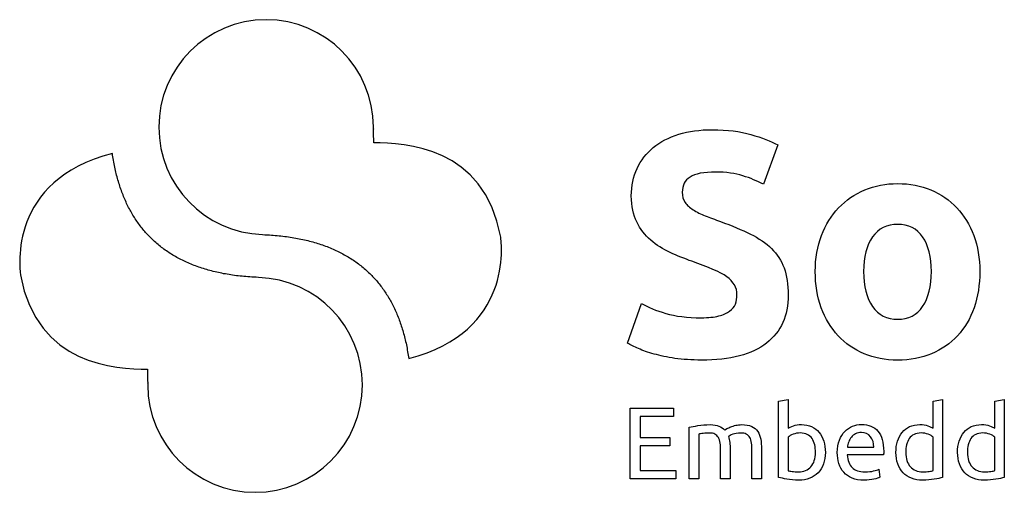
# Model space of a CAD drawing. Header units: millimetres. Extents: x 4 to 585, y 130 to 416.
# Tile 99 of 100: x 513 to 550, y 398 to 416. Entities that reach past the tile are written whole.
import ezdxf

# ---------------------------------------------------------------- set-up
doc = ezdxf.new("R2010")
doc.units = ezdxf.units.MM
doc.header["$LTSCALE"] = 0.75
doc.layers.add('TitleBlock', color=7, linetype='Continuous', lineweight=35)
doc.layers.add('Visible', color=7, linetype='Continuous', lineweight=25)

# ---------------------------------------------------------------- blocks, each defined once
blk = doc.blocks.new('S8')
at = {"layer": 'Visible', "extrusion": (0, 1, 0)}
for p, q in [((190.044, 181.11, 0.125), (189.506, 179.638, 0.125)), ((184.396, 173.666, 0.125), (184.922, 175.151, 0.125)), ((190.078, 171.485, 0.125), (190.436, 171.546, 0.125)), ((190.078, 168.625, 0.125), (190.078, 171.485, 0.125)), ((190.436, 171.546, 0.125), (190.436, 170.475, 0.125)), ((195.89, 171.484, 0.125), (196.247, 171.546, 0.125)), ((195.89, 170.475, 0.125), (195.89, 171.484, 0.125)), ((196.247, 171.546, 0.125), (196.247, 168.625, 0.125)), ((198.209, 171.484, 0.125), (198.566, 171.546, 0.125)), ((198.209, 170.475, 0.125), (198.209, 171.484, 0.125)), ((198.566, 171.546, 0.125), (198.566, 168.625, 0.125)), ((184.497, 171.227, 0.125), (186.121, 171.227, 0.125)), ((184.497, 168.566, 0.125), (184.497, 171.227, 0.125)), ((186.121, 171.227, 0.125), (186.121, 170.909, 0.125)), ((184.869, 170.909, 0.125), (184.869, 170.118, 0.125)), ((186.121, 170.909, 0.125), (184.869, 170.909, 0.125)), ((186.72, 168.567, 0.125), (186.72, 170.506, 0.125)), ((184.869, 170.118, 0.125), (185.983, 170.118, 0.125)), ((185.983, 170.118, 0.125), (185.983, 169.807, 0.125)), ((187.077, 170.252, 0.125), (187.077, 168.567, 0.125)), ((190.436, 170.14, 0.125), (190.436, 168.878, 0.125)), ((195.89, 168.879, 0.125), (195.89, 170.141, 0.125)), ((198.209, 168.879, 0.125), (198.209, 170.141, 0.125)), ((184.869, 169.807, 0.125), (184.869, 168.885, 0.125)), ((185.983, 169.807, 0.125), (184.869, 169.807, 0.125)), ((187.898, 168.567, 0.125), (187.898, 169.612, 0.125)), ((188.255, 169.688, 0.125), (188.255, 168.567, 0.125)), ((189.077, 168.568, 0.125), (189.077, 169.612, 0.125)), ((189.434, 169.689, 0.125), (189.434, 168.568, 0.125)), ((192.665, 169.756, 0.125), (193.656, 169.756, 0.125)), ((193.656, 169.756, 0.125), (193.656, 169.757, 0.125)), ((194.025, 169.469, 0.125), (192.658, 169.469, 0.125)), ((184.869, 168.885, 0.125), (186.217, 168.885, 0.125)), ((186.217, 168.885, 0.125), (186.217, 168.566, 0.125)), ((193.841, 168.931, 0.125), (193.89, 168.631, 0.125)), ((186.217, 168.566, 0.125), (184.497, 168.566, 0.125)), ((187.077, 168.567, 0.125), (186.72, 168.567, 0.125)), ((188.255, 168.567, 0.125), (187.898, 168.567, 0.125)), ((189.434, 168.568, 0.125), (189.077, 168.568, 0.125))]:
    blk.add_line(p, q, dxfattribs=at)
at = {"layer": 'Visible'}
for points, degree in [([(170.804, 185.815, 0.125), (168.574, 185.815, 0.125), (166.768, 184.008, 0.125), (166.768, 181.779, 0.125)], 3), ([(174.839, 181.779, 0.125), (174.839, 184.008, 0.125), (173.032, 185.815, 0.125), (170.804, 185.815, 0.125)], 3), ([(166.768, 181.779, 0.125), (166.768, 179.596, 0.125), (168.502, 177.818, 0.125), (170.668, 177.747, 0.125)], 3), ([(174.837, 181.704, 0.125), (174.838, 181.729, 0.125), (174.839, 181.754, 0.125), (174.839, 181.779, 0.125)], 3), ([(174.838, 181.717, 0.125), (174.838, 181.712, 0.125), (174.837, 181.708, 0.125), (174.837, 181.704, 0.125)], 3), ([(174.853, 181.192, 0.125), (174.85, 181.323, 0.125), (174.846, 181.593, 0.125), (174.838, 181.717, 0.125)], 3), ([(185.365, 181.014, 0.125), (185.628, 181.229, 0.125), (185.947, 181.395, 0.125), (186.322, 181.511, 0.125)], 3), ([(186.322, 181.511, 0.125), (186.697, 181.626, 0.125), (187.12, 181.684, 0.125), (187.591, 181.684, 0.125)], 3), ([(187.591, 181.684, 0.125), (188.149, 181.684, 0.125), (188.632, 181.624, 0.125), (189.039, 181.505, 0.125)], 3), ([(189.039, 181.505, 0.125), (189.445, 181.385, 0.125), (189.781, 181.253, 0.125), (190.044, 181.11, 0.125)], 3), ([(179.627, 177.649, 0.125), (178.99, 181.086, 0.125), (176.02, 181.171, 0.125), (174.853, 181.192, 0.125)], 3), ([(165.022, 180.794, 0.125), (161.076, 179.776, 0.125), (161.543, 176.466, 0.125), (161.564, 176.232, 0.125)], 3), ([(170.262, 176.147, 0.125), (165.638, 176.444, 0.125), (165.022, 180.794, 0.125)], 2), ([(184.754, 180.23, 0.125), (184.898, 180.537, 0.125), (185.102, 180.798, 0.125), (185.365, 181.014, 0.125)], 3), ([(184.539, 179.195, 0.125), (184.539, 179.578, 0.125), (184.611, 179.923, 0.125), (184.754, 180.23, 0.125)], 3), ([(187.71, 180.092, 0.125), (187.263, 180.092, 0.125), (186.942, 180.03, 0.125), (186.747, 179.907, 0.125)], 3), ([(188.734, 179.955, 0.125), (188.451, 180.046, 0.125), (188.109, 180.092, 0.125), (187.71, 180.092, 0.125)], 3), ([(186.747, 179.907, 0.125), (186.552, 179.783, 0.125), (186.454, 179.594, 0.125), (186.454, 179.339, 0.125)], 3), ([(189.506, 179.638, 0.125), (189.274, 179.758, 0.125), (189.017, 179.863, 0.125), (188.734, 179.955, 0.125)], 3), ([(193.317, 179.421, 0.125), (193.696, 179.58, 0.125), (194.109, 179.66, 0.125), (194.556, 179.66, 0.125)], 3), ([(194.556, 179.66, 0.125), (195.011, 179.66, 0.125), (195.428, 179.58, 0.125), (195.807, 179.421, 0.125)], 3), ([(186.454, 179.339, 0.125), (186.454, 179.187, 0.125), (186.49, 179.06, 0.125), (186.562, 178.956, 0.125)], 3), ([(192.335, 178.751, 0.125), (192.61, 179.038, 0.125), (192.938, 179.262, 0.125), (193.317, 179.421, 0.125)], 3), ([(195.807, 179.421, 0.125), (196.186, 179.262, 0.125), (196.51, 179.038, 0.125), (196.782, 178.751, 0.125)], 3), ([(184.742, 178.219, 0.125), (184.607, 178.486, 0.125), (184.539, 178.812, 0.125), (184.539, 179.195, 0.125)], 3), ([(186.562, 178.956, 0.125), (186.634, 178.852, 0.125), (186.735, 178.758, 0.125), (186.867, 178.675, 0.125)], 3), ([(186.867, 178.675, 0.125), (186.999, 178.592, 0.125), (187.15, 178.515, 0.125), (187.322, 178.447, 0.125)], 3), ([(191.689, 177.71, 0.125), (191.845, 178.117, 0.125), (192.06, 178.464, 0.125), (192.335, 178.751, 0.125)], 3), ([(196.782, 178.751, 0.125), (197.053, 178.464, 0.125), (197.265, 178.117, 0.125), (197.417, 177.71, 0.125)], 3), ([(185.269, 177.537, 0.125), (185.053, 177.724, 0.125), (184.878, 177.952, 0.125), (184.742, 178.219, 0.125)], 3), ([(187.322, 178.447, 0.125), (187.493, 178.379, 0.125), (187.683, 178.31, 0.125), (187.89, 178.238, 0.125)], 3), ([(187.89, 178.238, 0.125), (188.321, 178.078, 0.125), (188.696, 177.921, 0.125), (189.015, 177.765, 0.125)], 3), ([(194.556, 178.128, 0.125), (194.149, 178.128, 0.125), (193.834, 177.971, 0.125), (193.611, 177.656, 0.125)], 3), ([(195.495, 177.656, 0.125), (195.275, 177.97, 0.125), (194.963, 178.128, 0.125), (194.556, 178.128, 0.125)], 3), ([(170.668, 177.747, 0.125), (170.799, 177.736, 0.125), (170.89, 177.734, 0.125), (170.928, 177.733, 0.125)], 3), ([(189.015, 177.765, 0.125), (189.334, 177.609, 0.125), (189.6, 177.427, 0.125), (189.811, 177.22, 0.125)], 3), ([(170.928, 177.733, 0.125), (175.553, 177.436, 0.125), (176.168, 173.087, 0.125)], 2), ([(176.168, 173.087, 0.125), (180.115, 174.106, 0.125), (179.648, 177.415, 0.125), (179.627, 177.649, 0.125)], 3), ([(185.999, 177.07, 0.125), (185.728, 177.194, 0.125), (185.485, 177.349, 0.125), (185.269, 177.537, 0.125)], 3), ([(191.456, 176.357, 0.125), (191.456, 176.852, 0.125), (191.534, 177.302, 0.125), (191.689, 177.71, 0.125)], 3), ([(193.611, 177.656, 0.125), (193.387, 177.34, 0.125), (193.275, 176.907, 0.125), (193.275, 176.357, 0.125)], 3), ([(195.824, 176.357, 0.125), (195.824, 176.907, 0.125), (195.715, 177.34, 0.125), (195.495, 177.656, 0.125)], 3), ([(197.417, 177.71, 0.125), (197.568, 177.303, 0.125), (197.644, 176.852, 0.125), (197.644, 176.357, 0.125)], 3), ([(186.813, 176.741, 0.125), (186.542, 176.837, 0.125), (186.27, 176.946, 0.125), (185.999, 177.07, 0.125)], 3), ([(189.811, 177.22, 0.125), (190.022, 177.013, 0.125), (190.18, 176.769, 0.125), (190.284, 176.49, 0.125)], 3), ([(188.129, 176.16, 0.125), (187.874, 176.339, 0.125), (187.435, 176.533, 0.125), (186.813, 176.741, 0.125)], 3), ([(190.284, 176.49, 0.125), (190.388, 176.211, 0.125), (190.44, 175.872, 0.125), (190.44, 175.473, 0.125)], 3), ([(191.683, 174.998, 0.125), (191.532, 175.409, 0.125), (191.456, 175.862, 0.125), (191.456, 176.357, 0.125)], 3), ([(193.275, 176.357, 0.125), (193.275, 175.807, 0.125), (193.387, 175.37, 0.125), (193.611, 175.047, 0.125)], 3), ([(195.495, 175.047, 0.125), (195.715, 175.37, 0.125), (195.824, 175.807, 0.125), (195.824, 176.357, 0.125)], 3), ([(197.644, 176.357, 0.125), (197.644, 175.862, 0.125), (197.572, 175.41, 0.125), (197.429, 174.998, 0.125)], 3), ([(161.564, 176.232, 0.125), (162.201, 172.795, 0.125), (165.171, 172.71, 0.125), (166.338, 172.689, 0.125)], 3), ([(170.522, 176.134, 0.125), (170.391, 176.144, 0.125), (170.3, 176.146, 0.125), (170.262, 176.147, 0.125)], 3), ([(174.423, 172.102, 0.125), (174.422, 174.285, 0.125), (172.688, 176.062, 0.125), (170.522, 176.134, 0.125)], 3), ([(188.512, 175.484, 0.125), (188.512, 175.755, 0.125), (188.384, 175.981, 0.125), (188.129, 176.16, 0.125)], 3), ([(188.453, 175.137, 0.125), (188.492, 175.241, 0.125), (188.512, 175.356, 0.125), (188.512, 175.484, 0.125)], 3), ([(190.44, 175.473, 0.125), (190.44, 174.699, 0.125), (190.168, 174.098, 0.125), (189.626, 173.672, 0.125)], 3), ([(184.922, 175.151, 0.125), (185.17, 175.015, 0.125), (185.475, 174.893, 0.125), (185.838, 174.785, 0.125)], 3), ([(185.838, 174.785, 0.125), (186.201, 174.676, 0.125), (186.645, 174.622, 0.125), (187.172, 174.622, 0.125)], 3), ([(187.824, 174.688, 0.125), (187.995, 174.732, 0.125), (188.133, 174.792, 0.125), (188.237, 174.867, 0.125)], 3), ([(188.237, 174.867, 0.125), (188.341, 174.944, 0.125), (188.412, 175.033, 0.125), (188.453, 175.137, 0.125)], 3), ([(192.317, 173.945, 0.125), (192.046, 174.236, 0.125), (191.835, 174.588, 0.125), (191.683, 174.998, 0.125)], 3), ([(193.611, 175.047, 0.125), (193.834, 174.724, 0.125), (194.149, 174.562, 0.125), (194.556, 174.562, 0.125)], 3), ([(194.556, 174.562, 0.125), (194.963, 174.562, 0.125), (195.275, 174.723, 0.125), (195.495, 175.047, 0.125)], 3), ([(197.429, 174.998, 0.125), (197.285, 174.588, 0.125), (197.077, 174.236, 0.125), (196.806, 173.945, 0.125)], 3), ([(187.172, 174.622, 0.125), (187.435, 174.622, 0.125), (187.653, 174.644, 0.125), (187.824, 174.688, 0.125)], 3), ([(189.626, 173.672, 0.125), (189.084, 173.245, 0.125), (188.265, 173.031, 0.125), (187.173, 173.031, 0.125)], 3), ([(193.293, 173.269, 0.125), (192.914, 173.429, 0.125), (192.589, 173.654, 0.125), (192.317, 173.945, 0.125)], 3), ([(196.806, 173.945, 0.125), (196.535, 173.654, 0.125), (196.209, 173.429, 0.125), (195.83, 173.269, 0.125)], 3), ([(184.809, 173.463, 0.125), (184.645, 173.535, 0.125), (184.508, 173.602, 0.125), (184.396, 173.666, 0.125)], 3), ([(185.395, 173.259, 0.125), (185.168, 173.322, 0.125), (184.972, 173.39, 0.125), (184.809, 173.463, 0.125)], 3), ([(186.179, 173.097, 0.125), (185.884, 173.141, 0.125), (185.623, 173.195, 0.125), (185.395, 173.259, 0.125)], 3), ([(187.173, 173.031, 0.125), (186.806, 173.031, 0.125), (186.474, 173.053, 0.125), (186.179, 173.097, 0.125)], 3), ([(194.556, 173.03, 0.125), (194.093, 173.03, 0.125), (193.672, 173.11, 0.125), (193.293, 173.269, 0.125)], 3), ([(195.83, 173.269, 0.125), (195.451, 173.11, 0.125), (195.027, 173.03, 0.125), (194.556, 173.03, 0.125)], 3), ([(166.338, 172.689, 0.125), (166.341, 172.559, 0.125), (166.345, 172.288, 0.125), (166.353, 172.164, 0.125)], 3), ([(166.354, 172.177, 0.125), (166.353, 172.152, 0.125), (166.352, 172.127, 0.125), (166.352, 172.102, 0.125)], 3), ([(166.352, 172.102, 0.125), (166.352, 169.873, 0.125), (168.159, 168.066, 0.125), (170.387, 168.066, 0.125)], 3), ([(166.353, 172.164, 0.125), (166.353, 172.169, 0.125), (166.354, 172.173, 0.125), (166.354, 172.177, 0.125)], 3), ([(170.387, 168.066, 0.125), (172.616, 168.066, 0.125), (174.423, 169.873, 0.125), (174.423, 172.102, 0.125)], 3), ([(186.72, 170.506, 0.125), (186.802, 170.526, 0.125), (186.909, 170.548, 0.125), (187.044, 170.571, 0.125)], 3), ([(187.044, 170.571, 0.125), (187.178, 170.594, 0.125), (187.333, 170.606, 0.125), (187.51, 170.606, 0.125)], 3), ([(187.51, 170.606, 0.125), (187.638, 170.606, 0.125), (187.745, 170.589, 0.125), (187.833, 170.554, 0.125)], 3), ([(187.833, 170.554, 0.125), (187.919, 170.52, 0.125), (187.993, 170.469, 0.125), (188.052, 170.403, 0.125)], 3), ([(188.052, 170.403, 0.125), (188.07, 170.415, 0.125), (188.098, 170.433, 0.125), (188.136, 170.456, 0.125)], 3), ([(188.136, 170.456, 0.125), (188.175, 170.479, 0.125), (188.222, 170.502, 0.125), (188.279, 170.524, 0.125)], 3), ([(188.279, 170.524, 0.125), (188.335, 170.546, 0.125), (188.398, 170.565, 0.125), (188.466, 170.581, 0.125)], 3), ([(188.466, 170.581, 0.125), (188.535, 170.598, 0.125), (188.61, 170.606, 0.125), (188.689, 170.606, 0.125)], 3), ([(188.689, 170.606, 0.125), (188.843, 170.606, 0.125), (188.968, 170.584, 0.125), (189.066, 170.539, 0.125)], 3), ([(189.066, 170.539, 0.125), (189.163, 170.494, 0.125), (189.239, 170.43, 0.125), (189.294, 170.349, 0.125)], 3), ([(189.294, 170.349, 0.125), (189.349, 170.267, 0.125), (189.386, 170.17, 0.125), (189.405, 170.057, 0.125)], 3), ([(190.436, 170.475, 0.125), (190.479, 170.503, 0.125), (190.545, 170.532, 0.125), (190.633, 170.563, 0.125)], 3), ([(190.633, 170.563, 0.125), (190.721, 170.593, 0.125), (190.823, 170.609, 0.125), (190.938, 170.609, 0.125)], 3), ([(190.938, 170.609, 0.125), (191.082, 170.609, 0.125), (191.209, 170.583, 0.125), (191.32, 170.532, 0.125)], 3), ([(191.32, 170.532, 0.125), (191.431, 170.481, 0.125), (191.525, 170.409, 0.125), (191.602, 170.317, 0.125)], 3), ([(192.362, 170.024, 0.125), (192.413, 170.155, 0.125), (192.481, 170.265, 0.125), (192.566, 170.352, 0.125)], 3), ([(192.566, 170.352, 0.125), (192.651, 170.438, 0.125), (192.748, 170.504, 0.125), (192.858, 170.548, 0.125)], 3), ([(192.858, 170.548, 0.125), (192.968, 170.591, 0.125), (193.081, 170.613, 0.125), (193.196, 170.613, 0.125)], 3), ([(193.196, 170.613, 0.125), (193.464, 170.613, 0.125), (193.671, 170.529, 0.125), (193.814, 170.362, 0.125)], 3), ([(193.814, 170.362, 0.125), (193.957, 170.194, 0.125), (194.029, 169.939, 0.125), (194.029, 169.596, 0.125)], 3), ([(194.723, 170.317, 0.125), (194.8, 170.409, 0.125), (194.894, 170.481, 0.125), (195.006, 170.532, 0.125)], 3), ([(195.006, 170.532, 0.125), (195.117, 170.583, 0.125), (195.244, 170.609, 0.125), (195.387, 170.609, 0.125)], 3), ([(195.387, 170.609, 0.125), (195.502, 170.609, 0.125), (195.604, 170.594, 0.125), (195.692, 170.563, 0.125)], 3), ([(195.692, 170.563, 0.125), (195.78, 170.532, 0.125), (195.846, 170.503, 0.125), (195.89, 170.475, 0.125)], 3), ([(197.042, 170.317, 0.125), (197.119, 170.409, 0.125), (197.213, 170.481, 0.125), (197.325, 170.532, 0.125)], 3), ([(197.325, 170.532, 0.125), (197.436, 170.583, 0.125), (197.563, 170.609, 0.125), (197.706, 170.609, 0.125)], 3), ([(197.706, 170.609, 0.125), (197.821, 170.609, 0.125), (197.923, 170.594, 0.125), (198.011, 170.563, 0.125)], 3), ([(198.011, 170.563, 0.125), (198.099, 170.532, 0.125), (198.165, 170.503, 0.125), (198.209, 170.475, 0.125)], 3), ([(187.138, 170.264, 0.125), (187.108, 170.258, 0.125), (187.087, 170.254, 0.125), (187.077, 170.252, 0.125)], 3), ([(187.24, 170.277, 0.125), (187.203, 170.273, 0.125), (187.169, 170.268, 0.125), (187.138, 170.264, 0.125)], 3), ([(187.357, 170.287, 0.125), (187.316, 170.284, 0.125), (187.277, 170.281, 0.125), (187.24, 170.277, 0.125)], 3), ([(187.472, 170.291, 0.125), (187.437, 170.291, 0.125), (187.398, 170.29, 0.125), (187.357, 170.287, 0.125)], 3), ([(187.681, 170.251, 0.125), (187.626, 170.278, 0.125), (187.556, 170.291, 0.125), (187.472, 170.291, 0.125)], 3), ([(187.812, 170.125, 0.125), (187.78, 170.182, 0.125), (187.736, 170.223, 0.125), (187.681, 170.251, 0.125)], 3), ([(187.879, 169.914, 0.125), (187.866, 169.999, 0.125), (187.844, 170.069, 0.125), (187.812, 170.125, 0.125)], 3), ([(188.353, 170.243, 0.125), (188.275, 170.211, 0.125), (188.222, 170.182, 0.125), (188.194, 170.157, 0.125)], 3), ([(188.194, 170.157, 0.125), (188.214, 170.09, 0.125), (188.23, 170.017, 0.125), (188.24, 169.938, 0.125)], 3), ([(188.651, 170.292, 0.125), (188.531, 170.292, 0.125), (188.431, 170.276, 0.125), (188.353, 170.243, 0.125)], 3), ([(188.864, 170.251, 0.125), (188.809, 170.278, 0.125), (188.738, 170.292, 0.125), (188.651, 170.292, 0.125)], 3), ([(188.994, 170.126, 0.125), (188.963, 170.182, 0.125), (188.919, 170.224, 0.125), (188.864, 170.251, 0.125)], 3), ([(189.06, 169.915, 0.125), (189.049, 170, 0.125), (189.027, 170.07, 0.125), (188.994, 170.126, 0.125)], 3), ([(189.405, 170.057, 0.125), (189.424, 169.945, 0.125), (189.434, 169.822, 0.125), (189.434, 169.689, 0.125)], 3), ([(190.623, 170.244, 0.125), (190.541, 170.211, 0.125), (190.479, 170.176, 0.125), (190.436, 170.14, 0.125)], 3), ([(190.892, 170.294, 0.125), (190.795, 170.294, 0.125), (190.705, 170.277, 0.125), (190.623, 170.244, 0.125)], 3), ([(191.155, 170.238, 0.125), (191.083, 170.275, 0.125), (190.995, 170.294, 0.125), (190.892, 170.294, 0.125)], 3), ([(191.334, 170.084, 0.125), (191.288, 170.15, 0.125), (191.228, 170.201, 0.125), (191.155, 170.238, 0.125)], 3), ([(191.434, 169.852, 0.125), (191.413, 169.942, 0.125), (191.38, 170.019, 0.125), (191.334, 170.084, 0.125)], 3), ([(191.602, 170.317, 0.125), (191.679, 170.225, 0.125), (191.737, 170.115, 0.125), (191.777, 169.987, 0.125)], 3), ([(191.777, 169.987, 0.125), (191.817, 169.859, 0.125), (191.837, 169.719, 0.125), (191.837, 169.565, 0.125)], 3), ([(192.286, 169.561, 0.125), (192.286, 169.738, 0.125), (192.311, 169.892, 0.125), (192.362, 170.024, 0.125)], 3), ([(192.816, 170.137, 0.125), (192.772, 170.086, 0.125), (192.738, 170.027, 0.125), (192.714, 169.96, 0.125)], 3), ([(192.975, 170.262, 0.125), (192.912, 170.23, 0.125), (192.859, 170.188, 0.125), (192.816, 170.137, 0.125)], 3), ([(193.192, 170.31, 0.125), (193.11, 170.31, 0.125), (193.038, 170.294, 0.125), (192.975, 170.262, 0.125)], 3), ([(193.535, 170.155, 0.125), (193.452, 170.258, 0.125), (193.337, 170.31, 0.125), (193.192, 170.31, 0.125)], 3), ([(193.656, 169.757, 0.125), (193.659, 169.918, 0.125), (193.619, 170.051, 0.125), (193.535, 170.155, 0.125)], 3), ([(194.489, 169.565, 0.125), (194.489, 169.719, 0.125), (194.509, 169.86, 0.125), (194.549, 169.987, 0.125)], 3), ([(194.549, 169.987, 0.125), (194.588, 170.115, 0.125), (194.646, 170.225, 0.125), (194.723, 170.317, 0.125)], 3), ([(194.992, 170.085, 0.125), (194.945, 170.02, 0.125), (194.912, 169.942, 0.125), (194.892, 169.853, 0.125)], 3), ([(195.17, 170.239, 0.125), (195.098, 170.202, 0.125), (195.038, 170.151, 0.125), (194.992, 170.085, 0.125)], 3), ([(195.434, 170.294, 0.125), (195.331, 170.294, 0.125), (195.244, 170.276, 0.125), (195.17, 170.239, 0.125)], 3), ([(195.702, 170.245, 0.125), (195.62, 170.278, 0.125), (195.531, 170.294, 0.125), (195.434, 170.294, 0.125)], 3), ([(195.89, 170.141, 0.125), (195.846, 170.176, 0.125), (195.783, 170.211, 0.125), (195.702, 170.245, 0.125)], 3), ([(196.808, 169.565, 0.125), (196.808, 169.719, 0.125), (196.828, 169.86, 0.125), (196.868, 169.987, 0.125)], 3), ([(196.868, 169.987, 0.125), (196.907, 170.115, 0.125), (196.966, 170.225, 0.125), (197.042, 170.317, 0.125)], 3), ([(197.311, 170.085, 0.125), (197.264, 170.02, 0.125), (197.231, 169.942, 0.125), (197.211, 169.853, 0.125)], 3), ([(197.489, 170.239, 0.125), (197.417, 170.202, 0.125), (197.357, 170.151, 0.125), (197.311, 170.085, 0.125)], 3), ([(197.753, 170.294, 0.125), (197.65, 170.294, 0.125), (197.563, 170.276, 0.125), (197.489, 170.239, 0.125)], 3), ([(198.021, 170.245, 0.125), (197.939, 170.278, 0.125), (197.85, 170.294, 0.125), (197.753, 170.294, 0.125)], 3), ([(198.209, 170.141, 0.125), (198.165, 170.176, 0.125), (198.103, 170.211, 0.125), (198.021, 170.245, 0.125)], 3), ([(187.898, 169.612, 0.125), (187.898, 169.729, 0.125), (187.892, 169.83, 0.125), (187.879, 169.914, 0.125)], 3), ([(188.24, 169.938, 0.125), (188.25, 169.858, 0.125), (188.255, 169.775, 0.125), (188.255, 169.688, 0.125)], 3), ([(189.077, 169.612, 0.125), (189.077, 169.73, 0.125), (189.071, 169.831, 0.125), (189.06, 169.915, 0.125)], 3), ([(191.464, 169.565, 0.125), (191.464, 169.667, 0.125), (191.454, 169.763, 0.125), (191.434, 169.852, 0.125)], 3), ([(192.714, 169.96, 0.125), (192.689, 169.893, 0.125), (192.673, 169.826, 0.125), (192.665, 169.756, 0.125)], 3), ([(194.892, 169.853, 0.125), (194.871, 169.764, 0.125), (194.861, 169.667, 0.125), (194.861, 169.565, 0.125)], 3), ([(197.211, 169.853, 0.125), (197.19, 169.764, 0.125), (197.18, 169.667, 0.125), (197.18, 169.565, 0.125)], 3), ([(191.292, 169.025, 0.125), (191.407, 169.152, 0.125), (191.464, 169.332, 0.125), (191.464, 169.565, 0.125)], 3), ([(191.837, 169.565, 0.125), (191.837, 169.404, 0.125), (191.813, 169.259, 0.125), (191.766, 169.129, 0.125)], 3), ([(192.345, 169.144, 0.125), (192.306, 169.272, 0.125), (192.286, 169.41, 0.125), (192.286, 169.561, 0.125)], 3), ([(192.658, 169.469, 0.125), (192.673, 169.262, 0.125), (192.734, 169.104, 0.125), (192.839, 168.996, 0.125)], 3), ([(194.029, 169.536, 0.125), (194.029, 169.512, 0.125), (194.027, 169.489, 0.125), (194.025, 169.469, 0.125)], 3), ([(194.029, 169.596, 0.125), (194.029, 169.58, 0.125), (194.029, 169.561, 0.125), (194.029, 169.536, 0.125)], 3), ([(194.56, 169.129, 0.125), (194.512, 169.258, 0.125), (194.489, 169.404, 0.125), (194.489, 169.565, 0.125)], 3), ([(194.861, 169.565, 0.125), (194.861, 169.332, 0.125), (194.919, 169.152, 0.125), (195.034, 169.026, 0.125)], 3), ([(196.879, 169.129, 0.125), (196.831, 169.258, 0.125), (196.808, 169.404, 0.125), (196.808, 169.565, 0.125)], 3), ([(197.18, 169.565, 0.125), (197.18, 169.332, 0.125), (197.238, 169.152, 0.125), (197.353, 169.026, 0.125)], 3), ([(190.436, 168.878, 0.125), (190.471, 168.868, 0.125), (190.522, 168.858, 0.125), (190.587, 168.849, 0.125)], 3), ([(190.831, 168.836, 0.125), (191.023, 168.836, 0.125), (191.176, 168.899, 0.125), (191.292, 169.025, 0.125)], 3), ([(191.766, 169.129, 0.125), (191.718, 169, 0.125), (191.651, 168.891, 0.125), (191.564, 168.801, 0.125)], 3), ([(192.528, 168.816, 0.125), (192.446, 168.908, 0.125), (192.385, 169.018, 0.125), (192.345, 169.144, 0.125)], 3), ([(192.839, 168.996, 0.125), (192.944, 168.889, 0.125), (193.107, 168.835, 0.125), (193.33, 168.835, 0.125)], 3), ([(193.33, 168.835, 0.125), (193.456, 168.835, 0.125), (193.561, 168.846, 0.125), (193.647, 168.867, 0.125)], 3), ([(193.647, 168.867, 0.125), (193.733, 168.889, 0.125), (193.797, 168.91, 0.125), (193.841, 168.931, 0.125)], 3), ([(194.762, 168.801, 0.125), (194.674, 168.891, 0.125), (194.607, 169, 0.125), (194.56, 169.129, 0.125)], 3), ([(195.034, 169.026, 0.125), (195.149, 168.9, 0.125), (195.303, 168.836, 0.125), (195.494, 168.836, 0.125)], 3), ([(195.739, 168.85, 0.125), (195.804, 168.859, 0.125), (195.854, 168.868, 0.125), (195.89, 168.879, 0.125)], 3), ([(197.081, 168.801, 0.125), (196.993, 168.891, 0.125), (196.926, 169, 0.125), (196.879, 169.129, 0.125)], 3), ([(197.353, 169.026, 0.125), (197.468, 168.9, 0.125), (197.622, 168.836, 0.125), (197.814, 168.836, 0.125)], 3), ([(198.058, 168.85, 0.125), (198.123, 168.859, 0.125), (198.173, 168.868, 0.125), (198.209, 168.879, 0.125)], 3), ([(190.393, 168.556, 0.125), (190.265, 168.579, 0.125), (190.16, 168.602, 0.125), (190.078, 168.625, 0.125)], 3), ([(190.834, 168.521, 0.125), (190.668, 168.521, 0.125), (190.521, 168.533, 0.125), (190.393, 168.556, 0.125)], 3), ([(190.587, 168.849, 0.125), (190.653, 168.84, 0.125), (190.733, 168.836, 0.125), (190.831, 168.836, 0.125)], 3), ([(191.249, 168.594, 0.125), (191.126, 168.546, 0.125), (190.988, 168.521, 0.125), (190.834, 168.521, 0.125)], 3), ([(191.564, 168.801, 0.125), (191.477, 168.712, 0.125), (191.372, 168.643, 0.125), (191.249, 168.594, 0.125)], 3), ([(192.841, 168.599, 0.125), (192.714, 168.651, 0.125), (192.61, 168.724, 0.125), (192.528, 168.816, 0.125)], 3), ([(193.292, 168.52, 0.125), (193.118, 168.52, 0.125), (192.968, 168.547, 0.125), (192.841, 168.599, 0.125)], 3), ([(193.662, 168.559, 0.125), (193.553, 168.533, 0.125), (193.43, 168.52, 0.125), (193.292, 168.52, 0.125)], 3), ([(193.89, 168.631, 0.125), (193.847, 168.608, 0.125), (193.771, 168.584, 0.125), (193.662, 168.559, 0.125)], 3), ([(195.076, 168.594, 0.125), (194.953, 168.643, 0.125), (194.849, 168.712, 0.125), (194.762, 168.801, 0.125)], 3), ([(195.491, 168.521, 0.125), (195.338, 168.521, 0.125), (195.199, 168.546, 0.125), (195.076, 168.594, 0.125)], 3), ([(195.932, 168.556, 0.125), (195.804, 168.533, 0.125), (195.657, 168.521, 0.125), (195.491, 168.521, 0.125)], 3), ([(195.494, 168.836, 0.125), (195.592, 168.836, 0.125), (195.673, 168.841, 0.125), (195.739, 168.85, 0.125)], 3), ([(196.247, 168.625, 0.125), (196.165, 168.601, 0.125), (196.061, 168.578, 0.125), (195.932, 168.556, 0.125)], 3), ([(197.395, 168.594, 0.125), (197.272, 168.643, 0.125), (197.168, 168.712, 0.125), (197.081, 168.801, 0.125)], 3), ([(197.81, 168.521, 0.125), (197.657, 168.521, 0.125), (197.518, 168.546, 0.125), (197.395, 168.594, 0.125)], 3), ([(198.251, 168.556, 0.125), (198.123, 168.533, 0.125), (197.976, 168.521, 0.125), (197.81, 168.521, 0.125)], 3), ([(197.814, 168.836, 0.125), (197.911, 168.836, 0.125), (197.992, 168.841, 0.125), (198.058, 168.85, 0.125)], 3), ([(198.566, 168.625, 0.125), (198.484, 168.601, 0.125), (198.38, 168.578, 0.125), (198.251, 168.556, 0.125)], 3)]:
    blk.add_open_spline(points, degree=degree, dxfattribs=at)

msp = doc.modelspace()

# ---------------------------------------------------------------- block references
at = {"layer": 'TitleBlock'}
msp.add_blockref('S8', (351.087, 229.849), dxfattribs=at)

doc.saveas('drawing.dxf')
